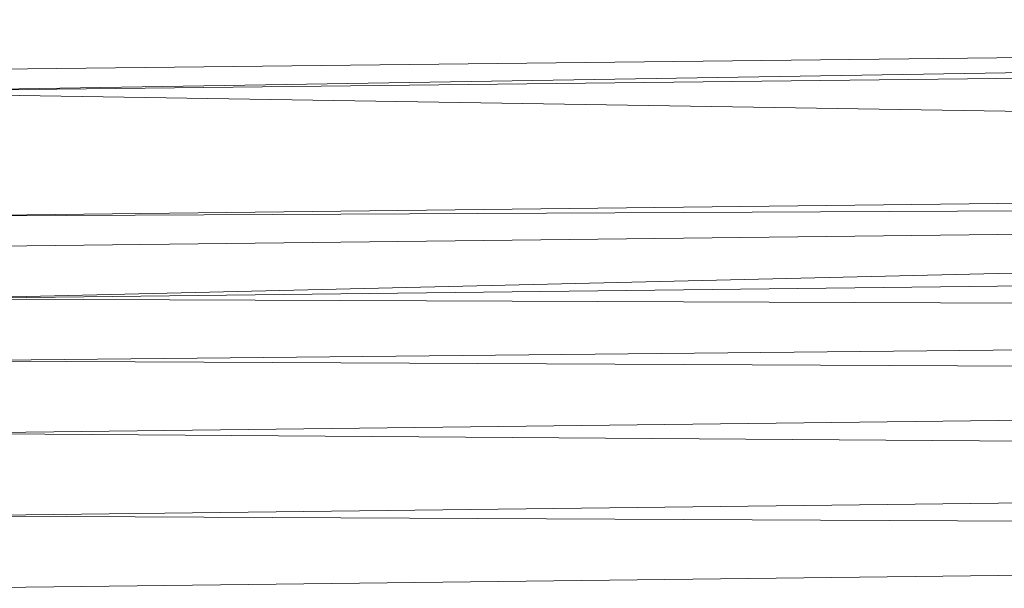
# Model space of a CAD drawing. Header units: metres. Extents: x 391.1 to 427.5, y 12.7 to 29.9.
# Tile 22 of 252: x 408.4327 to 408.497, y 14.8771 to 14.9142. Entities that reach past the tile are written whole.
import ezdxf

# ---------------------------------------------------------------- set-up
doc = ezdxf.new("R2010")
doc.units = ezdxf.units.M
doc.layers.add('02_MOBILIARIO', color=7, linetype='Continuous', lineweight=18)

# ---------------------------------------------------------------- blocks, each defined once
blk = doc.blocks.new('Family - Plats de dutxa PS-1-153583-01_CLI_AIRE_PS1')
at = {"layer": '02_MOBILIARIO', "color": 253, "true_color": 0xaaaaaa}
for p, q in [((0.409997, 0.7338), (0.115559, 0.730429)), ((0.409997, 0.7338), (0.115559, 0.729081)), ((0.409997, 0.7338), (0.115559, 0.730429)), ((0.115559, 0.729081), (0.409997, 0.7338)), ((0.115559, 0.729081), (0.409997, 0.732452)), ((0.115559, 0.729081), (0.409997, 0.732452)), ((0.409997, 0.724362), (0.115559, 0.729081)), ((0.115559, 0.729081), (0.409997, 0.724362)), ((0.409997, 0.724362), (0.122975, 0.720991)), ((0.122975, 0.720991), (0.409997, 0.724362)), ((0.409997, 0.722339), (0.122975, 0.718969)), ((0.409997, 0.722339), (0.122975, 0.720991)), ((0.122975, 0.720991), (0.409997, 0.722339)), ((0.409997, 0.722339), (0.122975, 0.715598)), ((0.409997, 0.722339), (0.122975, 0.718969)), ((0.122975, 0.715598), (0.409997, 0.722339)), ((0.122975, 0.715598), (0.409997, 0.718969)), ((0.122975, 0.715598), (0.409997, 0.718969)), ((0.409997, 0.714444), (0.122975, 0.715598)), ((0.122975, 0.715598), (0.409997, 0.714444)), ((0.409997, 0.714444), (0.122975, 0.711553)), ((0.122975, 0.711553), (0.409997, 0.714444)), ((0.409997, 0.710205), (0.122975, 0.711553)), ((0.122975, 0.711553), (0.409997, 0.710205)), ((0.409997, 0.710205), (0.122975, 0.706834)), ((0.122975, 0.706834), (0.409997, 0.710205)), ((0.409997, 0.704811), (0.122975, 0.706834)), ((0.122975, 0.706834), (0.409997, 0.704811)), ((0.409997, 0.704811), (0.122975, 0.701441)), ((0.122975, 0.701441), (0.409997, 0.704811)), ((0.409997, 0.700092), (0.122975, 0.701441)), ((0.122975, 0.701441), (0.409997, 0.700092)), ((0.122975, 0.696721), (0.409997, 0.700092)), ((0.409997, 0.700092), (0.122975, 0.696721))]:
    blk.add_line(p, q, dxfattribs=at)
blk = doc.blocks.new('LONDR55-XX_ZZ-ARQ-CAA-M3D-Londres55_ifc-1-01_CLI_AIRE_PS1')
at = {"layer": '02_MOBILIARIO', "color": 253, "lineweight": 18, "true_color": 0xaaaaaa}
blk.add_blockref('Family - Plats de dutxa PS-1-153583-01_CLI_AIRE_PS1', (408.303442, 14.180351), dxfattribs=at)

msp = doc.modelspace()

# ---------------------------------------------------------------- block references
at = {"lineweight": 5}
msp.add_blockref('LONDR55-XX_ZZ-ARQ-CAA-M3D-Londres55_ifc-1-01_CLI_AIRE_PS1', (0, 0), dxfattribs=at)

doc.saveas('drawing.dxf')
